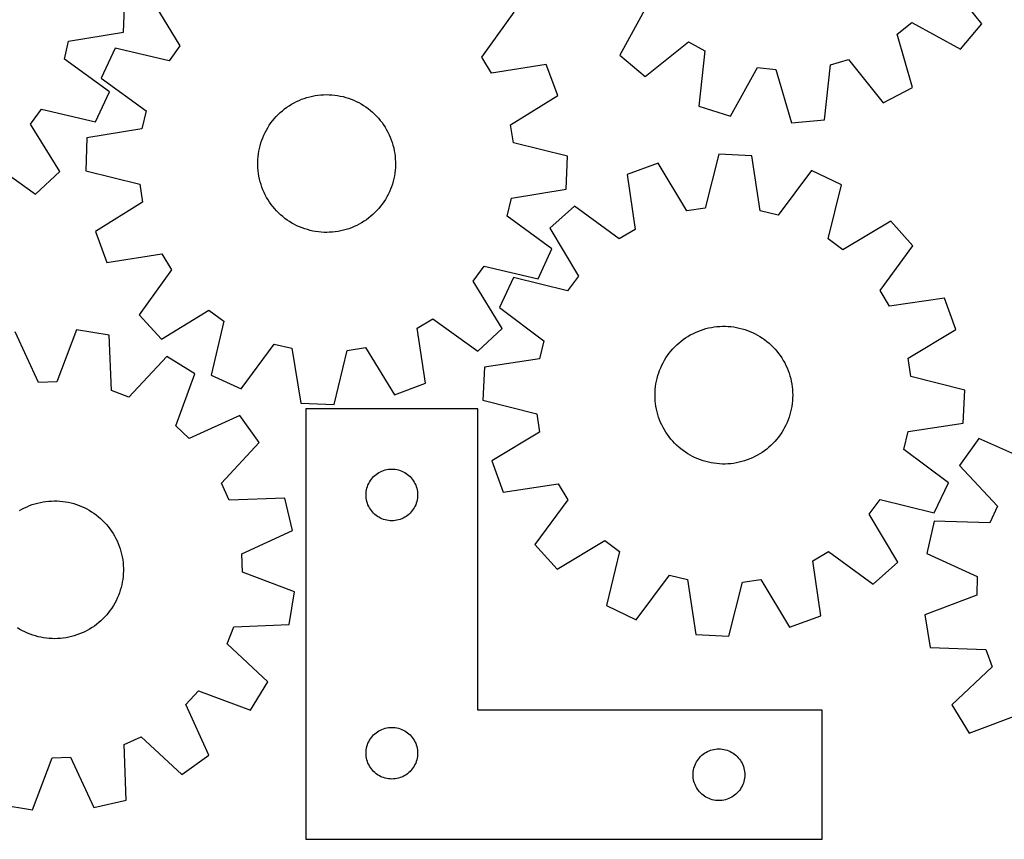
# Model space of a CAD drawing. Header units: millimetres. Extents: x 7 to 1243, y 7 to 1307.
# Tile 6 of 19: x 621 to 964, y 7 to 292. Entities that reach past the tile are written whole.
import ezdxf

# ---------------------------------------------------------------- set-up
doc = ezdxf.new("R2010")
doc.units = ezdxf.units.MM
doc.layers.add('CUT', color=7, linetype='CONTINUOUS', true_color=0x000000)

msp = doc.modelspace()

# ---------------------------------------------------------------- linework, layer by layer
at = {"layer": 'CUT'}
for p, q in [((956.499406, 290.67117), (944.438183, 305.83591)), ((657.338981, 287.817287), (657.759856, 299.345874)), ((666.927031, 299.542247), (677.016711, 283.000156)), ((839.577539, 296.764243), (830.299876, 279.753441)), ((782.193426, 279.011623), (793.506952, 294.742057)), ((927.046245, 287.099019), (932.064668, 291.118734)), ((932.064668, 291.118734), (949.07547, 281.841071)), ((949.07547, 281.841071), (956.499406, 290.67117)), ((638.220446, 284.66704), (657.338981, 287.817287)), ((932.386067, 268.472996), (927.046245, 287.099019)), ((636.736813, 278.410721), (638.220446, 284.66704)), ((654.381937, 282.225717), (649.56648, 271.742547)), ((673.244461, 277.793159), (654.381937, 282.225717)), ((677.016711, 283.000156), (673.244461, 277.793159)), ((839.129975, 272.329505), (854.294714, 284.390728)), ((854.294714, 284.390728), (859.928915, 281.292588)), ((652.404971, 267.011106), (636.736813, 278.410721)), ((785.560487, 273.533887), (782.193426, 279.011623)), ((830.299876, 279.753441), (839.129975, 272.329505)), ((859.928915, 281.292588), (857.867224, 262.026248)), ((903.807891, 276.443995), (909.982589, 278.237261)), ((909.982589, 278.237261), (922.148112, 263.156065)), ((804.70454, 276.525152), (785.560487, 273.533887)), ((808.712218, 265.70739), (804.70454, 276.525152)), ((868.866188, 258.546559), (878.260951, 275.49297)), ((878.260951, 275.49297), (884.651881, 274.786777)), ((884.651881, 274.786777), (890.120035, 256.198025)), ((901.613373, 257.192333), (903.807891, 276.443995)), ((649.56648, 271.742547), (665.218513, 260.320801)), ((922.148112, 263.156065), (932.386067, 268.472996)), ((647.604334, 256.521142), (652.404971, 267.011106)), ((718.525677, 263.999919), (719.430861, 264.373198)), ((719.430861, 264.373198), (720.350517, 264.709246)), ((720.350517, 264.709246), (721.283115, 265.007502)), ((721.283115, 265.007502), (722.227102, 265.267471)), ((722.227102, 265.267471), (723.180907, 265.488719)), ((723.180907, 265.488719), (724.142943, 265.670879)), ((724.142943, 265.670879), (725.111608, 265.813647)), ((725.111608, 265.813647), (726.085291, 265.916786)), ((726.085291, 265.916786), (727.06237, 265.980124)), ((727.06237, 265.980124), (728.041219, 266.003556)), ((728.041219, 266.003556), (729.02021, 265.987042)), ((729.02021, 265.987042), (729.997712, 265.93061)), ((729.997712, 265.93061), (730.972099, 265.834354)), ((730.972099, 265.834354), (731.941749, 265.698435)), ((731.941749, 265.698435), (732.905048, 265.523078)), ((732.905048, 265.523078), (733.860393, 265.308575)), ((733.860393, 265.308575), (734.806193, 265.055284)), ((734.806193, 265.055284), (735.740876, 264.763626)), ((735.740876, 264.763626), (736.662883, 264.434086)), ((736.662883, 264.434086), (737.570683, 264.067212)), ((792.240107, 255.503862), (808.712218, 265.70739)), ((624.970676, 255.714717), (628.735564, 260.92704)), ((628.735564, 260.92704), (647.604334, 256.521142)), ((712.717509, 260.404189), (713.480862, 261.017368)), ((713.480862, 261.017368), (714.26859, 261.5989)), ((714.26859, 261.5989), (715.079382, 262.147818)), ((715.079382, 262.147818), (715.91189, 262.663208)), ((715.91189, 262.663208), (716.764726, 263.144212)), ((716.764726, 263.144212), (717.636472, 263.59003)), ((717.636472, 263.59003), (718.525677, 263.999919)), ((737.570683, 264.067212), (738.462762, 263.663617)), ((738.462762, 263.663617), (739.337637, 263.22397)), ((739.337637, 263.22397), (740.193851, 262.749005)), ((740.193851, 262.749005), (741.02998, 262.239511)), ((741.02998, 262.239511), (741.844631, 261.696336)), ((741.844631, 261.696336), (742.636449, 261.120385)), ((742.636449, 261.120385), (743.404116, 260.512616)), ((857.867224, 262.026248), (868.866188, 258.546559)), ((665.218513, 260.320801), (663.726041, 254.066586)), ((709.309309, 256.901068), (709.932611, 257.656177)), ((709.932611, 257.656177), (710.586193, 258.385234)), ((710.586193, 258.385234), (711.26897, 259.087026)), ((711.26897, 259.087026), (711.979802, 259.760385)), ((711.979802, 259.760385), (712.717509, 260.404189)), ((743.404116, 260.512616), (744.146353, 259.874041)), ((744.146353, 259.874041), (744.861927, 259.205723)), ((744.861927, 259.205723), (745.549645, 258.508773)), ((745.549645, 258.508773), (746.208364, 257.784353)), ((746.208364, 257.784353), (746.836986, 257.033667)), ((635.083723, 239.186901), (624.970676, 255.714717)), ((663.726041, 254.066586), (644.603073, 250.94336)), ((707.138871, 253.645852), (707.631203, 254.4922)), ((707.631203, 254.4922), (708.157647, 255.317761)), ((708.157647, 255.317761), (708.717326, 256.121163)), ((708.717326, 256.121163), (709.309309, 256.901068)), ((746.836986, 257.033667), (747.434466, 256.257965)), ((747.434466, 256.257965), (747.999808, 255.458538)), ((747.999808, 255.458538), (748.532073, 254.636718)), ((748.532073, 254.636718), (749.030374, 253.79387)), ((793.254627, 249.154576), (792.240107, 255.503862)), ((890.120035, 256.198025), (901.613373, 257.192333)), ((644.603073, 250.94336), (644.165907, 239.415378)), ((705.526167, 250.081246), (705.874446, 250.99634)), ((705.874446, 250.99634), (706.259761, 251.896466)), ((706.259761, 251.896466), (706.68147, 252.780127)), ((706.68147, 252.780127), (707.138871, 253.645852)), ((749.030374, 253.79387), (749.493881, 252.9314)), ((749.493881, 252.9314), (749.921824, 252.050741)), ((749.921824, 252.050741), (750.31349, 251.15336)), ((750.31349, 251.15336), (750.668227, 250.24075)), ((704.514056, 246.301979), (704.709026, 247.2615)), ((704.709026, 247.2615), (704.942972, 248.212271)), ((704.942972, 248.212271), (705.215503, 249.152708)), ((705.215503, 249.152708), (705.526167, 250.081246)), ((750.668227, 250.24075), (750.985445, 249.31443)), ((750.985445, 249.31443), (751.264615, 248.375942)), ((751.264615, 248.375942), (751.505274, 247.426849)), ((751.505274, 247.426849), (751.70702, 246.468729)), ((812.086133, 244.592032), (793.254627, 249.154576)), ((704.165914, 243.386934), (704.242273, 244.363082)), ((704.242273, 244.363082), (704.358385, 245.335303)), ((704.358385, 245.335303), (704.514056, 246.301979)), ((751.70702, 246.468729), (751.869518, 245.503178)), ((751.869518, 245.503178), (751.992497, 244.531802)), ((751.992497, 244.531802), (752.075753, 243.556218)), ((811.648966, 233.064051), (812.086133, 244.592032)), ((864.841938, 245.266275), (860.091164, 226.481372)), ((876.364967, 244.713762), (864.841938, 245.266275)), ((879.29666, 225.560496), (876.364967, 244.713762)), ((610.887771, 242.623847), (626.634177, 231.332562)), ((704.129433, 242.408484), (704.165914, 243.386934)), ((704.132893, 241.429361), (704.129433, 242.408484)), ((704.176287, 240.451193), (704.132893, 241.429361)), ((704.259543, 239.475609), (704.176287, 240.451193)), ((752.086126, 240.620476), (752.009766, 239.644329)), ((752.075753, 243.556218), (752.119146, 242.57805)), ((752.122606, 241.598926), (752.086126, 240.620476)), ((752.119146, 242.57805), (752.122606, 241.598926)), ((843.693874, 242.103845), (832.836545, 238.204628)), ((853.732042, 225.530445), (843.693874, 242.103845)), ((626.634177, 231.332562), (635.083723, 239.186901)), ((644.165907, 239.415378), (662.997413, 234.852835)), ((704.382522, 238.504233), (704.259543, 239.475609)), ((704.54502, 237.538682), (704.382522, 238.504233)), ((704.746766, 236.580562), (704.54502, 237.538682)), ((751.737984, 237.705432), (751.543013, 236.745911)), ((751.893654, 238.672108), (751.737984, 237.705432)), ((752.009766, 239.644329), (751.893654, 238.672108)), ((832.836545, 238.204628), (835.636073, 219.031598)), ((897.113441, 239.542452), (885.535627, 224.005508)), ((907.547894, 234.622324), (897.113441, 239.542452)), ((662.997413, 234.852835), (664.011933, 228.503548)), ((704.987424, 235.631468), (704.746766, 236.580562)), ((705.266595, 234.692981), (704.987424, 235.631468)), ((705.583813, 233.766661), (705.266595, 234.692981)), ((705.93855, 232.854051), (705.583813, 233.766661)), ((750.725872, 233.926165), (750.377593, 233.011071)), ((751.036536, 234.854703), (750.725872, 233.926165)), ((751.309068, 235.79514), (751.036536, 234.854703)), ((751.543013, 236.745911), (751.309068, 235.79514)), ((902.926788, 215.805103), (907.547894, 234.622324)), ((706.330216, 231.95667), (705.93855, 232.854051)), ((706.758158, 231.076011), (706.330216, 231.95667)), ((707.221666, 230.21354), (706.758158, 231.076011)), ((707.719967, 229.370693), (707.221666, 230.21354)), ((749.113169, 230.361559), (748.620836, 229.515211)), ((749.57057, 231.227284), (749.113169, 230.361559)), ((749.992279, 232.110945), (749.57057, 231.227284)), ((750.377593, 233.011071), (749.992279, 232.110945)), ((791.033526, 223.686609), (792.525999, 229.940825)), ((792.525999, 229.940825), (811.648966, 233.064051)), ((664.011933, 228.503548), (647.539821, 218.300021)), ((708.252231, 228.548872), (707.719967, 229.370693)), ((708.817574, 227.749446), (708.252231, 228.548872)), ((709.415054, 226.973744), (708.817574, 227.749446)), ((710.043676, 226.223058), (709.415054, 226.973744)), ((746.94273, 227.106343), (746.319429, 226.351234)), ((747.534713, 227.886248), (746.94273, 227.106343)), ((748.094393, 228.68965), (747.534713, 227.886248)), ((748.620836, 229.515211), (748.094393, 228.68965)), ((814.508491, 227.189909), (805.969793, 219.432583)), ((830.124915, 215.719525), (814.508491, 227.189909)), ((710.702394, 225.498637), (710.043676, 226.223058)), ((711.390112, 224.801688), (710.702394, 225.498637)), ((712.105686, 224.133369), (711.390112, 224.801688)), ((712.847924, 223.494794), (712.105686, 224.133369)), ((713.615591, 222.887026), (712.847924, 223.494794)), ((743.53453, 223.603222), (742.771178, 222.990043)), ((744.272237, 224.247026), (743.53453, 223.603222)), ((744.98307, 224.920384), (744.272237, 224.247026)), ((745.665846, 225.622176), (744.98307, 224.920384)), ((746.319429, 226.351234), (745.665846, 225.622176)), ((806.68556, 212.264864), (791.033526, 223.686609)), ((860.091164, 226.481372), (853.732042, 225.530445)), ((885.535627, 224.005508), (879.29666, 225.560496)), ((714.407409, 222.311075), (713.615591, 222.887026)), ((715.22206, 221.7679), (714.407409, 222.311075)), ((716.058188, 221.258406), (715.22206, 221.7679)), ((716.914403, 220.783441), (716.058188, 221.258406)), ((717.789278, 220.343794), (716.914403, 220.783441)), ((718.681357, 219.940198), (717.789278, 220.343794)), ((719.589156, 219.573325), (718.681357, 219.940198)), ((737.726362, 220.007491), (736.821178, 219.634212)), ((738.615567, 220.417381), (737.726362, 220.007491)), ((739.487313, 220.863199), (738.615567, 220.417381)), ((740.34015, 221.344203), (739.487313, 220.863199)), ((741.172657, 221.859593), (740.34015, 221.344203)), ((741.983449, 222.408511), (741.172657, 221.859593)), ((742.771178, 222.990043), (741.983449, 222.408511)), ((924.73801, 221.90456), (908.095773, 211.980933)), ((932.495336, 213.365862), (924.73801, 221.90456)), ((647.539821, 218.300021), (651.5475, 207.482259)), ((720.511164, 219.243785), (719.589156, 219.573325)), ((721.445846, 218.952127), (720.511164, 219.243785)), ((722.391647, 218.698835), (721.445846, 218.952127)), ((723.346991, 218.484333), (722.391647, 218.698835)), ((724.31029, 218.308976), (723.346991, 218.484333)), ((725.27994, 218.173056), (724.31029, 218.308976)), ((726.254327, 218.076801), (725.27994, 218.173056)), ((727.23183, 218.020369), (726.254327, 218.076801)), ((728.21082, 218.003855), (727.23183, 218.020369)), ((729.18967, 218.027287), (728.21082, 218.003855)), ((730.166749, 218.090625), (729.18967, 218.027287)), ((731.140431, 218.193764), (730.166749, 218.090625)), ((732.109096, 218.336532), (731.140431, 218.193764)), ((733.071132, 218.518692), (732.109096, 218.336532)), ((734.024937, 218.73994), (733.071132, 218.518692)), ((734.968924, 218.999909), (734.024937, 218.73994)), ((735.901522, 219.298165), (734.968924, 218.999909)), ((736.821178, 219.634212), (735.901522, 219.298165)), ((805.969793, 219.432583), (815.89342, 202.790346)), ((835.636073, 219.031598), (830.124915, 215.719525)), ((908.095773, 211.980933), (902.926788, 215.805103)), ((921.024952, 197.749438), (932.495336, 213.365862)), ((651.5475, 207.482259), (670.691552, 210.473524)), ((670.691552, 210.473524), (674.058613, 204.995788)), ((801.870103, 201.781694), (806.68556, 212.264864)), ((779.235328, 201.007255), (783.007578, 206.214252)), ((783.007578, 206.214252), (801.870103, 201.781694)), ((674.058613, 204.995788), (662.745088, 189.265354)), ((815.89342, 202.790346), (812.069249, 197.621361)), ((789.325009, 184.465164), (779.235328, 201.007255)), ((793.252029, 202.242468), (788.331901, 191.808014)), ((812.069249, 197.621361), (793.252029, 202.242468)), ((924.337025, 192.23828), (921.024952, 197.749438)), ((943.510054, 195.037807), (924.337025, 192.23828)), ((947.409271, 184.180479), (943.510054, 195.037807)), ((662.745088, 189.265354), (670.587478, 180.804717)), ((670.587478, 180.804717), (687.129569, 190.894397)), ((687.129569, 190.894397), (692.336566, 187.122147)), ((788.331901, 191.808014), (803.868845, 180.2302)), ((692.336566, 187.122147), (687.904008, 168.259622)), ((759.656202, 184.569238), (765.133937, 187.936299)), ((765.133937, 187.936299), (780.864371, 176.622773)), ((627.718547, 165.705845), (619.597966, 183.298417)), ((640.967084, 184.074542), (634.144138, 165.939222)), ((652.355919, 182.236086), (640.967084, 184.074542)), ((653.125972, 162.875057), (652.355919, 182.236086)), ((762.647466, 165.425185), (759.656202, 184.569238)), ((780.864371, 176.622773), (789.325009, 184.465164)), ((854.057179, 181.752271), (854.902462, 182.246429)), ((854.902462, 182.246429), (855.767197, 182.705698)), ((855.767197, 182.705698), (856.649946, 183.129314)), ((856.649946, 183.129314), (857.549238, 183.516571)), ((857.549238, 183.516571), (858.463578, 183.866825)), ((858.463578, 183.866825), (859.391444, 184.179492)), ((859.391444, 184.179492), (860.33129, 184.454054)), ((860.33129, 184.454054), (861.281553, 184.690051)), ((861.281553, 184.690051), (862.240652, 184.887093)), ((862.240652, 184.887093), (863.206989, 185.04485)), ((863.206989, 185.04485), (864.178957, 185.16306)), ((864.178957, 185.16306), (865.154938, 185.241527)), ((865.154938, 185.241527), (866.133306, 185.28012)), ((866.133306, 185.28012), (867.112435, 185.278774)), ((867.112435, 185.278774), (868.090694, 185.237492)), ((868.090694, 185.237492), (869.066456, 185.156342)), ((869.066456, 185.156342), (870.038095, 185.035461)), ((870.038095, 185.035461), (871.003995, 184.875048)), ((871.003995, 184.875048), (871.962548, 184.67537)), ((871.962548, 184.67537), (872.912159, 184.436761)), ((872.912159, 184.436761), (873.851247, 184.159617)), ((873.851247, 184.159617), (874.778249, 183.8444)), ((874.778249, 183.8444), (875.691623, 183.491634)), ((875.691623, 183.491634), (876.589848, 183.101907)), ((876.589848, 183.101907), (877.471428, 182.675866)), ((877.471428, 182.675866), (878.334898, 182.214221)), ((878.334898, 182.214221), (879.178819, 181.717741)), ((930.835871, 174.14231), (947.409271, 184.180479)), ((698.387178, 163.444166), (709.808924, 179.096199)), ((709.808924, 179.096199), (716.063139, 177.603726)), ((803.868845, 180.2302), (802.313857, 173.991234)), ((849.470217, 178.104594), (850.170533, 178.788883)), ((850.170533, 178.788883), (850.898178, 179.444038)), ((850.898178, 179.444038), (851.65194, 180.068969)), ((851.65194, 180.068969), (852.430564, 180.662634)), ((852.430564, 180.662634), (853.232756, 181.224046)), ((853.232756, 181.224046), (854.057179, 181.752271)), ((879.178819, 181.717741), (880.001787, 181.187252)), ((880.001787, 181.187252), (880.802432, 180.623637)), ((880.802432, 180.623637), (881.579422, 180.027833)), ((881.579422, 180.027833), (882.331463, 179.400833)), ((882.331463, 179.400833), (883.057304, 178.74368)), ((883.057304, 178.74368), (883.755737, 178.057468)), ((716.063139, 177.603726), (719.186366, 158.480759)), ((730.714347, 158.043592), (735.27689, 176.875098)), ((735.27689, 176.875098), (741.626177, 177.889618)), ((741.626177, 177.889618), (751.829704, 161.417507)), ((846.417659, 174.287582), (846.964825, 175.099557)), ((846.964825, 175.099557), (847.544655, 175.888539)), ((847.544655, 175.888539), (848.156184, 176.653214)), ((848.156184, 176.653214), (848.798394, 177.392309)), ((848.798394, 177.392309), (849.470217, 178.104594)), ((883.755737, 178.057468), (884.425598, 177.343339)), ((884.425598, 177.343339), (885.065774, 176.602481)), ((885.065774, 176.602481), (885.675199, 175.836128)), ((885.675199, 175.836128), (886.252858, 175.045556)), ((886.252858, 175.045556), (886.79779, 174.232079)), ((672.39542, 174.775524), (659.151754, 160.631702)), ((682.213784, 168.718694), (672.39542, 174.775524)), ((802.313857, 173.991234), (783.160591, 171.059541)), ((844.573001, 170.837296), (844.98097, 171.727384)), ((844.98097, 171.727384), (845.424905, 172.600091)), ((845.424905, 172.600091), (845.904067, 173.453964)), ((845.904067, 173.453964), (846.417659, 174.287582)), ((886.79779, 174.232079), (887.309088, 173.397052)), ((887.309088, 173.397052), (887.785901, 172.541866)), ((887.785901, 172.541866), (888.227435, 171.667942)), ((888.227435, 171.667942), (888.632956, 170.776736)), ((931.786799, 167.783189), (930.835871, 174.14231)), ((675.516076, 150.536749), (682.213784, 168.718694)), ((687.904008, 168.259622), (698.387178, 163.444166)), ((783.160591, 171.059541), (782.608078, 159.536512)), ((843.571374, 168.07769), (843.867616, 169.010929)), ((843.867616, 169.010929), (844.201677, 169.931309)), ((844.201677, 169.931309), (844.573001, 170.837296)), ((888.632956, 170.776736), (889.001788, 169.869731)), ((889.001788, 169.869731), (889.333318, 168.948436)), ((889.333318, 168.948436), (889.626993, 168.014386)), ((634.144138, 165.939222), (627.718547, 165.705845)), ((751.829704, 161.417507), (762.647466, 165.425185)), ((842.773496, 164.247465), (842.914172, 165.216436)), ((842.914172, 165.216436), (843.094255, 166.178863)), ((843.094255, 166.178863), (843.313444, 167.133144)), ((843.313444, 167.133144), (843.571374, 168.07769)), ((889.626993, 168.014386), (889.882326, 167.069135)), ((889.882326, 167.069135), (890.09889, 166.114255)), ((890.09889, 166.114255), (890.276326, 165.151337)), ((890.276326, 165.151337), (890.414339, 164.181983)), ((950.571701, 163.032414), (931.786799, 167.783189)), ((659.151754, 160.631702), (653.125972, 162.875057)), ((842.589912, 161.317451), (842.611231, 162.296349)), ((842.60854, 160.338498), (842.589912, 161.317451)), ((842.611231, 162.296349), (842.672459, 163.273562)), ((842.672459, 163.273562), (842.773496, 164.247465)), ((890.414339, 164.181983), (890.512698, 163.207806)), ((890.512698, 163.207806), (890.57124, 162.230428)), ((890.57124, 162.230428), (890.589867, 161.251475)), ((950.019188, 151.509385), (950.571701, 163.032414)), ((719.186366, 158.480759), (730.714347, 158.043592)), ((782.608078, 159.536512), (801.392981, 154.785737)), ((842.667081, 159.36112), (842.60854, 160.338498)), ((842.76544, 158.386943), (842.667081, 159.36112)), ((842.903453, 157.417589), (842.76544, 158.386943)), ((890.406284, 158.321461), (890.265607, 157.35249)), ((890.50732, 159.295364), (890.406284, 158.321461)), ((890.568549, 160.272577), (890.50732, 159.295364)), ((890.589867, 161.251475), (890.568549, 160.272577)), ((780.861449, 156.517121), (720.861449, 156.517121)), ((720.861449, 156.517121), (720.861449, 6.517121)), ((780.861449, 51.517121), (780.861449, 156.517121)), ((801.392981, 154.785737), (802.343908, 148.426616)), ((843.080889, 156.454671), (842.903453, 157.417589)), ((843.297454, 155.499791), (843.080889, 156.454671)), ((843.552786, 154.55454), (843.297454, 155.499791)), ((843.846462, 153.62049), (843.552786, 154.55454)), ((889.608406, 154.491236), (889.312163, 153.557997)), ((889.866336, 155.435782), (889.608406, 154.491236)), ((890.085524, 156.390063), (889.866336, 155.435782)), ((890.265607, 157.35249), (890.085524, 156.390063)), ((697.872837, 154.157249), (680.224678, 146.158193)), ((704.625974, 144.804142), (697.872837, 154.157249)), ((844.177992, 152.699195), (843.846462, 153.62049)), ((844.546824, 151.79219), (844.177992, 152.699195)), ((844.952344, 150.900984), (844.546824, 151.79219)), ((888.606778, 151.73163), (888.198809, 150.841542)), ((888.978102, 152.637617), (888.606778, 151.73163)), ((889.312163, 153.557997), (888.978102, 152.637617)), ((930.865922, 148.577692), (950.019188, 151.509385)), ((680.224678, 146.158193), (675.516076, 150.536749)), ((802.343908, 148.426616), (785.770508, 138.388447)), ((845.393879, 150.027061), (844.952344, 150.900984)), ((845.870691, 149.171874), (845.393879, 150.027061)), ((846.381989, 148.336847), (845.870691, 149.171874)), ((846.926921, 147.52337), (846.381989, 148.336847)), ((886.762121, 148.281344), (886.214955, 147.469369)), ((887.275712, 149.114962), (886.762121, 148.281344)), ((887.754874, 149.968835), (887.275712, 149.114962)), ((888.198809, 150.841542), (887.754874, 149.968835)), ((929.310934, 142.338726), (930.865922, 148.577692)), ((691.480169, 130.569317), (704.625974, 144.804142)), ((847.50458, 146.732798), (846.926921, 147.52337)), ((848.114005, 145.966445), (847.50458, 146.732798)), ((848.754181, 145.225587), (848.114005, 145.966445)), ((849.424043, 144.511458), (848.754181, 145.225587)), ((850.122475, 143.825246), (849.424043, 144.511458)), ((883.709563, 144.464333), (883.009247, 143.780043)), ((884.381385, 145.176618), (883.709563, 144.464333)), ((885.023595, 145.915712), (884.381385, 145.176618)), ((885.635124, 146.680387), (885.023595, 145.915712)), ((886.214955, 147.469369), (885.635124, 146.680387)), ((955.437943, 146.196723), (948.722823, 136.816284)), ((973.118422, 138.269362), (955.437943, 146.196723)), ((850.848316, 143.168093), (850.122475, 143.825246)), ((851.600358, 142.541093), (850.848316, 143.168093)), ((852.377347, 141.945289), (851.600358, 142.541093)), ((853.177993, 141.381674), (852.377347, 141.945289)), ((854.000961, 140.851185), (853.177993, 141.381674)), ((854.844882, 140.354705), (854.000961, 140.851185)), ((879.1226, 140.816655), (878.277317, 140.322497)), ((879.947023, 141.34488), (879.1226, 140.816655)), ((880.749215, 141.906292), (879.947023, 141.34488)), ((881.52784, 142.499957), (880.749215, 141.906292)), ((882.281602, 143.124888), (881.52784, 142.499957)), ((883.009247, 143.780043), (882.281602, 143.124888)), ((944.847878, 130.760912), (929.310934, 142.338726)), ((785.770508, 138.388447), (789.669725, 127.531119)), ((855.708351, 139.89306), (854.844882, 140.354705)), ((856.589932, 139.467019), (855.708351, 139.89306)), ((857.488156, 139.077292), (856.589932, 139.467019)), ((858.40153, 138.724526), (857.488156, 139.077292)), ((859.328532, 138.409309), (858.40153, 138.724526)), ((860.26762, 138.132165), (859.328532, 138.409309)), ((861.217231, 137.893556), (860.26762, 138.132165)), ((862.175785, 137.693879), (861.217231, 137.893556)), ((863.141685, 137.533466), (862.175785, 137.693879)), ((864.113324, 137.412584), (863.141685, 137.533466)), ((865.089085, 137.331434), (864.113324, 137.412584)), ((866.067344, 137.290152), (865.089085, 137.331434)), ((867.046473, 137.288807), (866.067344, 137.290152)), ((868.024842, 137.327399), (867.046473, 137.288807)), ((869.000823, 137.405866), (868.024842, 137.327399)), ((869.97279, 137.524076), (869.000823, 137.405866)), ((870.939128, 137.681833), (869.97279, 137.524076)), ((871.898226, 137.878875), (870.939128, 137.681833)), ((872.848489, 138.114872), (871.898226, 137.878875)), ((873.788336, 138.389434), (872.848489, 138.114872)), ((874.716201, 138.702101), (873.788336, 138.389434)), ((875.630541, 139.052355), (874.716201, 138.702101)), ((876.529834, 139.439612), (875.630541, 139.052355)), ((877.412582, 139.863228), (876.529834, 139.439612)), ((878.277317, 140.322497), (877.412582, 139.863228)), ((745.382596, 133.657301), (745.861317, 134.000348)), ((745.861317, 134.000348), (746.361449, 134.31135)), ((746.361449, 134.31135), (746.880851, 134.588976)), ((746.880851, 134.588976), (747.417298, 134.832037)), ((747.417298, 134.832037), (747.968494, 135.039492)), ((747.968494, 135.039492), (748.532078, 135.210454)), ((748.532078, 135.210454), (749.105636, 135.344189)), ((749.105636, 135.344189), (749.686714, 135.440125)), ((749.686714, 135.440125), (750.272821, 135.497852)), ((750.272821, 135.497852), (750.861449, 135.517121)), ((750.861449, 135.517121), (751.450077, 135.497852)), ((751.450077, 135.497852), (752.036185, 135.440125)), ((752.036185, 135.440125), (752.617262, 135.344189)), ((752.617262, 135.344189), (753.190821, 135.210454)), ((753.190821, 135.210454), (753.754404, 135.039492)), ((753.754404, 135.039492), (754.3056, 134.832037)), ((754.3056, 134.832037), (754.842047, 134.588976)), ((754.842047, 134.588976), (755.361449, 134.31135)), ((755.361449, 134.31135), (755.861581, 134.000348)), ((755.861581, 134.000348), (756.340302, 133.657301)), ((948.722823, 136.816284), (961.926295, 122.634932)), ((694.154748, 124.722155), (691.480169, 130.569317)), ((742.546533, 129.961272), (742.789595, 130.497719)), ((742.789595, 130.497719), (743.067221, 131.017121)), ((743.067221, 131.017121), (743.378223, 131.517253)), ((743.378223, 131.517253), (743.721269, 131.995974)), ((743.721269, 131.995974), (744.094891, 132.451234)), ((744.094891, 132.451234), (744.497488, 132.881082)), ((744.497488, 132.881082), (744.927337, 133.283679)), ((744.927337, 133.283679), (745.382596, 133.657301)), ((756.340302, 133.657301), (756.795562, 133.283679)), ((756.795562, 133.283679), (757.22541, 132.881082)), ((757.22541, 132.881082), (757.628008, 132.451234)), ((757.628008, 132.451234), (758.001629, 131.995974)), ((758.001629, 131.995974), (758.344676, 131.517253)), ((758.344676, 131.517253), (758.655678, 131.017121)), ((758.655678, 131.017121), (758.933304, 130.497719)), ((758.933304, 130.497719), (759.176365, 129.961272)), ((939.927751, 120.326459), (944.847878, 130.760912)), ((741.861449, 126.517121), (741.880719, 127.105749)), ((741.880719, 127.105749), (741.938446, 127.691857)), ((741.938446, 127.691857), (742.034382, 128.272934)), ((742.034382, 128.272934), (742.168117, 128.846493)), ((742.168117, 128.846493), (742.339078, 129.410076)), ((742.339078, 129.410076), (742.546533, 129.961272)), ((759.176365, 129.961272), (759.38382, 129.410076)), ((759.38382, 129.410076), (759.554782, 128.846493)), ((759.554782, 128.846493), (759.688517, 128.272934)), ((759.688517, 128.272934), (759.784453, 127.691857)), ((759.784453, 127.691857), (759.84218, 127.105749)), ((759.84218, 127.105749), (759.861449, 126.517121)), ((789.669725, 127.531119), (808.842755, 130.330646)), ((808.842755, 130.330646), (812.154827, 124.819488)), ((626.457749, 123.426605), (627.401668, 123.686817)), ((627.401668, 123.686817), (628.355416, 123.908312)), ((628.355416, 123.908312), (629.317405, 124.09072)), ((629.317405, 124.09072), (630.286034, 124.233738)), ((630.286034, 124.233738), (631.259689, 124.337129)), ((631.259689, 124.337129), (632.236752, 124.400719)), ((632.236752, 124.400719), (633.215595, 124.424403)), ((633.215595, 124.424403), (634.19459, 124.408142)), ((634.19459, 124.408142), (635.172107, 124.351963)), ((635.172107, 124.351963), (636.146519, 124.255959)), ((636.146519, 124.255959), (637.116204, 124.12029)), ((637.116204, 124.12029), (638.079548, 123.945182)), ((638.079548, 123.945182), (639.034948, 123.730926)), ((639.034948, 123.730926), (639.980814, 123.477879)), ((713.520628, 125.358661), (694.154748, 124.722155)), ((716.180434, 114.133203), (713.520628, 125.358661)), ((741.880719, 125.928493), (741.861449, 126.517121)), ((741.938446, 125.342385), (741.880719, 125.928493)), ((742.034382, 124.761308), (741.938446, 125.342385)), ((742.168117, 124.18775), (742.034382, 124.761308)), ((742.339078, 123.624166), (742.168117, 124.18775)), ((742.546533, 123.07297), (742.339078, 123.624166)), ((759.38382, 123.624166), (759.176365, 123.07297)), ((759.554782, 124.18775), (759.38382, 123.624166)), ((759.688517, 124.761308), (759.554782, 124.18775)), ((759.784453, 125.342385), (759.688517, 124.761308)), ((759.84218, 125.928493), (759.784453, 125.342385)), ((759.861449, 126.517121), (759.84218, 125.928493)), ((812.154827, 124.819488), (800.684443, 109.203064)), ((917.286359, 119.77858), (921.11053, 124.947565)), ((921.11053, 124.947565), (939.927751, 120.326459)), ((621.087129, 121.080924), (621.939841, 121.562148)), ((621.939841, 121.562148), (622.811472, 122.008191)), ((622.811472, 122.008191), (623.700571, 122.41831)), ((623.700571, 122.41831), (624.605659, 122.791823)), ((624.605659, 122.791823), (625.525228, 123.128108)), ((625.525228, 123.128108), (626.457749, 123.426605)), ((639.980814, 123.477879), (640.915571, 123.186462)), ((640.915571, 123.186462), (641.837664, 122.85716)), ((641.837664, 122.85716), (642.745558, 122.490521)), ((642.745558, 122.490521), (643.637742, 122.087156)), ((643.637742, 122.087156), (644.51273, 121.647735)), ((644.51273, 121.647735), (645.369067, 121.17299)), ((645.369067, 121.17299), (646.205327, 120.663712)), ((646.205327, 120.663712), (647.020119, 120.120748)), ((647.020119, 120.120748), (647.812085, 119.545002)), ((742.789595, 122.536523), (742.546533, 123.07297)), ((743.067221, 122.017121), (742.789595, 122.536523)), ((743.378223, 121.516989), (743.067221, 122.017121)), ((743.721269, 121.038268), (743.378223, 121.516989)), ((744.094891, 120.583009), (743.721269, 121.038268)), ((744.497488, 120.15316), (744.094891, 120.583009)), ((744.927337, 119.750563), (744.497488, 120.15316)), ((757.22541, 120.15316), (756.795562, 119.750563)), ((757.628008, 120.583009), (757.22541, 120.15316)), ((758.001629, 121.038268), (757.628008, 120.583009)), ((758.344676, 121.516989), (758.001629, 121.038268)), ((758.655678, 122.017121), (758.344676, 121.516989)), ((758.933304, 122.536523), (758.655678, 122.017121)), ((759.176365, 123.07297), (758.933304, 122.536523)), ((961.926295, 122.634932), (959.275469, 116.776962)), ((647.812085, 119.545002), (648.579909, 118.937431)), ((648.579909, 118.937431), (649.322312, 118.299048)), ((649.322312, 118.299048), (650.038058, 117.630914)), ((650.038058, 117.630914), (650.725956, 116.934142)), ((650.725956, 116.934142), (651.384861, 116.209892)), ((745.382596, 119.376941), (744.927337, 119.750563)), ((745.861317, 119.033895), (745.382596, 119.376941)), ((746.361449, 118.722893), (745.861317, 119.033895)), ((746.880851, 118.445267), (746.361449, 118.722893)), ((747.417298, 118.202205), (746.880851, 118.445267)), ((747.968494, 117.99475), (747.417298, 118.202205)), ((748.532078, 117.823789), (747.968494, 117.99475)), ((749.105636, 117.690054), (748.532078, 117.823789)), ((749.686714, 117.594117), (749.105636, 117.690054)), ((750.272821, 117.536391), (749.686714, 117.594117)), ((750.861449, 117.517121), (750.272821, 117.536391)), ((751.450077, 117.536391), (750.861449, 117.517121)), ((752.036185, 117.594117), (751.450077, 117.536391)), ((752.617262, 117.690054), (752.036185, 117.594117)), ((753.190821, 117.823789), (752.617262, 117.690054)), ((753.754404, 117.99475), (753.190821, 117.823789)), ((754.3056, 118.202205), (753.754404, 117.99475)), ((754.842047, 118.445267), (754.3056, 118.202205)), ((755.361449, 118.722893), (754.842047, 118.445267)), ((755.861581, 119.033895), (755.361449, 118.722893)), ((756.340302, 119.376941), (755.861581, 119.033895)), ((756.795562, 119.750563), (756.340302, 119.376941)), ((927.209986, 103.136343), (917.286359, 119.77858)), ((939.907166, 117.334862), (937.292943, 106.098702)), ((959.275469, 116.776962), (939.907166, 117.334862)), ((651.384861, 116.209892), (652.013677, 115.459368)), ((652.013677, 115.459368), (652.611357, 114.683821)), ((652.611357, 114.683821), (653.176906, 113.88454)), ((653.176906, 113.88454), (653.709383, 113.062857)), ((698.587862, 106.012622), (716.180434, 114.133203)), ((653.709383, 113.062857), (654.207901, 112.220138)), ((654.207901, 112.220138), (654.671632, 111.357787)), ((654.671632, 111.357787), (655.099802, 110.477239)), ((655.099802, 110.477239), (655.491699, 109.579959)), ((808.44177, 100.664366), (825.084006, 110.587993)), ((825.084006, 110.587993), (830.252992, 106.763823)), ((655.491699, 109.579959), (655.846672, 108.66744)), ((655.846672, 108.66744), (656.164129, 107.741203)), ((656.164129, 107.741203), (656.443542, 106.802787)), ((656.443542, 106.802787), (656.684445, 105.853756)), ((800.684443, 109.203064), (808.44177, 100.664366)), ((830.252992, 106.763823), (825.631885, 87.946602)), ((897.543707, 103.537328), (903.054865, 106.849401)), ((903.054865, 106.849401), (918.671289, 95.379017)), ((656.684445, 105.853756), (656.886439, 104.895688)), ((656.886439, 104.895688), (657.049186, 103.930178)), ((657.049186, 103.930178), (657.172416, 102.958834)), ((657.172416, 102.958834), (657.255924, 101.983272)), ((698.821239, 99.58703), (698.587862, 106.012622)), ((900.343234, 84.364298), (897.543707, 103.537328)), ((918.671289, 95.379017), (927.209986, 103.136343)), ((937.292943, 106.098702), (954.918329, 98.049591)), ((657.255924, 101.983272), (657.29957, 101.005116)), ((657.303283, 100.025993), (657.267055, 99.047533)), ((657.29957, 101.005116), (657.303283, 100.025993)), ((716.956559, 92.764084), (698.821239, 99.58703)), ((656.919666, 96.1324), (656.724943, 95.172828)), ((657.075087, 97.099115), (656.919666, 96.1324)), ((657.190947, 98.071366), (657.075087, 97.099115)), ((657.267055, 99.047533), (657.190947, 98.071366)), ((836.066338, 83.026474), (847.644153, 98.563418)), ((847.644153, 98.563418), (853.883119, 97.00843)), ((853.883119, 97.00843), (856.814812, 77.855164)), ((873.088616, 96.087554), (879.447737, 97.038481)), ((879.447737, 97.038481), (889.485906, 80.465081)), ((954.918329, 98.049591), (954.711033, 91.623105)), ((656.218954, 93.281489), (655.90853, 92.352871)), ((656.491243, 94.221997), (656.218954, 93.281489)), ((656.724943, 95.172828), (656.491243, 94.221997)), ((715.118103, 81.37525), (716.956559, 92.764084)), ((868.337841, 77.302652), (873.088616, 96.087554)), ((654.753924, 89.653691), (654.296747, 88.787849)), ((655.175405, 90.537461), (654.753924, 89.653691)), ((655.560487, 91.437687), (655.175405, 90.537461)), ((655.90853, 92.352871), (655.560487, 91.437687)), ((954.711033, 91.623105), (936.603555, 84.726609)), ((652.718931, 86.31213), (652.127149, 85.532073)), ((653.278403, 87.115676), (652.718931, 86.31213)), ((653.804633, 87.941374), (653.278403, 87.115676)), ((654.296747, 88.787849), (653.804633, 87.941374)), ((825.631885, 87.946602), (836.066338, 83.026474)), ((649.457394, 82.672066), (648.719854, 82.028071)), ((650.168053, 83.345608), (649.457394, 82.672066)), ((650.850648, 84.047576), (650.168053, 83.345608)), ((651.504042, 84.776802), (650.850648, 84.047576)), ((652.127149, 85.532073), (651.504042, 84.776802)), ((889.485906, 80.465081), (900.343234, 84.364298)), ((936.603555, 84.726609), (938.488221, 73.34533)), ((621.244118, 79.676161), (620.407858, 80.185439)), ((622.100455, 79.201417), (621.244118, 79.676161)), ((622.975443, 78.761996), (622.100455, 79.201417)), ((644.673344, 79.287004), (643.801713, 78.840961)), ((645.526056, 79.768228), (644.673344, 79.287004)), ((646.358431, 80.283833), (645.526056, 79.768228)), ((647.169081, 80.83296), (646.358431, 80.283833)), ((647.956659, 81.414696), (647.169081, 80.83296)), ((648.719854, 82.028071), (647.956659, 81.414696)), ((693.513719, 74.579415), (695.757074, 80.605197)), ((695.757074, 80.605197), (715.118103, 81.37525)), ((623.867627, 78.358631), (622.975443, 78.761996)), ((624.775521, 77.991992), (623.867627, 78.358631)), ((625.697614, 77.66269), (624.775521, 77.991992)), ((626.632371, 77.371273), (625.697614, 77.66269)), ((627.578237, 77.118226), (626.632371, 77.371273)), ((628.533637, 76.90397), (627.578237, 77.118226)), ((629.496981, 76.728862), (628.533637, 76.90397)), ((630.466666, 76.593193), (629.496981, 76.728862)), ((631.441078, 76.497189), (630.466666, 76.593193)), ((632.418595, 76.441009), (631.441078, 76.497189)), ((633.39759, 76.424748), (632.418595, 76.441009)), ((634.376433, 76.448433), (633.39759, 76.424748)), ((635.353496, 76.512023), (634.376433, 76.448433)), ((636.327152, 76.615413), (635.353496, 76.512023)), ((637.29578, 76.758432), (636.327152, 76.615413)), ((638.257769, 76.94084), (637.29578, 76.758432)), ((639.211517, 77.162335), (638.257769, 76.94084)), ((640.155437, 77.422547), (639.211517, 77.162335)), ((641.087957, 77.721044), (640.155437, 77.422547)), ((642.007526, 78.057329), (641.087957, 77.721044)), ((642.912614, 78.430841), (642.007526, 78.057329)), ((643.801713, 78.840961), (642.912614, 78.430841)), ((856.814812, 77.855164), (868.337841, 77.302652)), ((707.657541, 61.335748), (693.513719, 74.579415)), ((938.488221, 73.34533), (957.852215, 72.653865)), ((957.852215, 72.653865), (960.120009, 66.637238)), ((960.120009, 66.637238), (946.030055, 53.336274)), ((701.600711, 51.517384), (707.657541, 61.335748)), ((679.040209, 53.506491), (683.418766, 58.215093)), ((683.418766, 58.215093), (701.600711, 51.517384)), ((687.039265, 35.858332), (679.040209, 53.506491)), ((900.861449, 51.517121), (780.861449, 51.517121)), ((900.861449, 6.517121), (900.861449, 51.517121)), ((946.030055, 53.336274), (952.126686, 43.542574)), ((952.126686, 43.542574), (970.281297, 50.314023)), ((746.880851, 44.588976), (747.417298, 44.832037)), ((747.417298, 44.832037), (747.968494, 45.039492)), ((747.968494, 45.039492), (748.532078, 45.210454)), ((748.532078, 45.210454), (749.105636, 45.344189)), ((749.105636, 45.344189), (749.686714, 45.440125)), ((749.686714, 45.440125), (750.272821, 45.497852)), ((750.272821, 45.497852), (750.861449, 45.517121)), ((750.861449, 45.517121), (751.450077, 45.497852)), ((751.450077, 45.497852), (752.036185, 45.440125)), ((752.036185, 45.440125), (752.617262, 45.344189)), ((752.617262, 45.344189), (753.190821, 45.210454)), ((753.190821, 45.210454), (753.754404, 45.039492)), ((753.754404, 45.039492), (754.3056, 44.832037)), ((754.3056, 44.832037), (754.842047, 44.588976)), ((657.604171, 39.57642), (663.451334, 42.251)), ((663.451334, 42.251), (677.686158, 29.105195)), ((743.067221, 41.017121), (743.378223, 41.517253)), ((743.378223, 41.517253), (743.721269, 41.995974)), ((743.721269, 41.995974), (744.094891, 42.451234)), ((744.094891, 42.451234), (744.497488, 42.881082)), ((744.497488, 42.881082), (744.927337, 43.283679)), ((744.927337, 43.283679), (745.382596, 43.657301)), ((745.382596, 43.657301), (745.861317, 44.000348)), ((745.861317, 44.000348), (746.361449, 44.31135)), ((746.361449, 44.31135), (746.880851, 44.588976)), ((754.842047, 44.588976), (755.361449, 44.31135)), ((755.361449, 44.31135), (755.861581, 44.000348)), ((755.861581, 44.000348), (756.340302, 43.657301)), ((756.340302, 43.657301), (756.795562, 43.283679)), ((756.795562, 43.283679), (757.22541, 42.881082)), ((757.22541, 42.881082), (757.628008, 42.451234)), ((757.628008, 42.451234), (758.001629, 41.995974)), ((758.001629, 41.995974), (758.344676, 41.517253)), ((758.344676, 41.517253), (758.655678, 41.017121)), ((658.240677, 20.210541), (657.604171, 39.57642)), ((741.938446, 37.691857), (742.034382, 38.272934)), ((742.034382, 38.272934), (742.168117, 38.846493)), ((742.168117, 38.846493), (742.339078, 39.410076)), ((742.339078, 39.410076), (742.546533, 39.961272)), ((742.546533, 39.961272), (742.789595, 40.497719)), ((742.789595, 40.497719), (743.067221, 41.017121)), ((758.655678, 41.017121), (758.933304, 40.497719)), ((758.933304, 40.497719), (759.176365, 39.961272)), ((759.176365, 39.961272), (759.38382, 39.410076)), ((759.38382, 39.410076), (759.554782, 38.846493)), ((759.554782, 38.846493), (759.688517, 38.272934)), ((759.688517, 38.272934), (759.784453, 37.691857)), ((862.532078, 37.710454), (863.105636, 37.844189)), ((863.105636, 37.844189), (863.686714, 37.940125)), ((863.686714, 37.940125), (864.272821, 37.997852)), ((864.272821, 37.997852), (864.861449, 38.017121)), ((864.861449, 38.017121), (865.450077, 37.997852)), ((865.450077, 37.997852), (866.036185, 37.940125)), ((866.036185, 37.940125), (866.617262, 37.844189)), ((866.617262, 37.844189), (867.190821, 37.710454)), ((625.646101, 16.77461), (632.469047, 34.909929)), ((632.469047, 34.909929), (638.894638, 35.143306)), ((638.894638, 35.143306), (647.01522, 17.550735)), ((677.686158, 29.105195), (687.039265, 35.858332)), ((741.861449, 36.517121), (741.880719, 37.105749)), ((741.880719, 35.928493), (741.861449, 36.517121)), ((741.880719, 37.105749), (741.938446, 37.691857)), ((741.938446, 35.342385), (741.880719, 35.928493)), ((742.034382, 34.761308), (741.938446, 35.342385)), ((742.168117, 34.18775), (742.034382, 34.761308)), ((759.688517, 34.761308), (759.554782, 34.18775)), ((759.784453, 35.342385), (759.688517, 34.761308)), ((759.784453, 37.691857), (759.84218, 37.105749)), ((759.84218, 35.928493), (759.784453, 35.342385)), ((759.84218, 37.105749), (759.861449, 36.517121)), ((759.861449, 36.517121), (759.84218, 35.928493)), ((857.378223, 34.017253), (857.721269, 34.495974)), ((857.721269, 34.495974), (858.094891, 34.951234)), ((858.094891, 34.951234), (858.497488, 35.381082)), ((858.497488, 35.381082), (858.927337, 35.783679)), ((858.927337, 35.783679), (859.382596, 36.157301)), ((859.382596, 36.157301), (859.861317, 36.500348)), ((859.861317, 36.500348), (860.361449, 36.81135)), ((860.361449, 36.81135), (860.880851, 37.088976)), ((860.880851, 37.088976), (861.417298, 37.332037)), ((861.417298, 37.332037), (861.968494, 37.539492)), ((861.968494, 37.539492), (862.532078, 37.710454)), ((867.190821, 37.710454), (867.754404, 37.539492)), ((867.754404, 37.539492), (868.3056, 37.332037)), ((868.3056, 37.332037), (868.842047, 37.088976)), ((868.842047, 37.088976), (869.361449, 36.81135)), ((869.361449, 36.81135), (869.861581, 36.500348)), ((869.861581, 36.500348), (870.340302, 36.157301)), ((870.340302, 36.157301), (870.795562, 35.783679)), ((870.795562, 35.783679), (871.22541, 35.381082)), ((871.22541, 35.381082), (871.628008, 34.951234)), ((871.628008, 34.951234), (872.001629, 34.495974)), ((872.001629, 34.495974), (872.344676, 34.017253)), ((742.339078, 33.624166), (742.168117, 34.18775)), ((742.546533, 33.07297), (742.339078, 33.624166)), ((742.789595, 32.536523), (742.546533, 33.07297)), ((743.067221, 32.017121), (742.789595, 32.536523)), ((743.378223, 31.516989), (743.067221, 32.017121)), ((743.721269, 31.038268), (743.378223, 31.516989)), ((744.094891, 30.583009), (743.721269, 31.038268)), ((758.001629, 31.038268), (757.628008, 30.583009)), ((758.344676, 31.516989), (758.001629, 31.038268)), ((758.655678, 32.017121), (758.344676, 31.516989)), ((758.933304, 32.536523), (758.655678, 32.017121)), ((759.176365, 33.07297), (758.933304, 32.536523)), ((759.38382, 33.624166), (759.176365, 33.07297)), ((759.554782, 34.18775), (759.38382, 33.624166)), ((856.034382, 30.772934), (856.168117, 31.346493)), ((856.168117, 31.346493), (856.339078, 31.910076)), ((856.339078, 31.910076), (856.546533, 32.461272)), ((856.546533, 32.461272), (856.789595, 32.997719)), ((856.789595, 32.997719), (857.067221, 33.517121)), ((857.067221, 33.517121), (857.378223, 34.017253)), ((872.344676, 34.017253), (872.655678, 33.517121)), ((872.655678, 33.517121), (872.933304, 32.997719)), ((872.933304, 32.997719), (873.176365, 32.461272)), ((873.176365, 32.461272), (873.38382, 31.910076)), ((873.38382, 31.910076), (873.554782, 31.346493)), ((873.554782, 31.346493), (873.688517, 30.772934)), ((744.497488, 30.15316), (744.094891, 30.583009)), ((744.927337, 29.750563), (744.497488, 30.15316)), ((745.382596, 29.376941), (744.927337, 29.750563)), ((745.861317, 29.033895), (745.382596, 29.376941)), ((746.361449, 28.722893), (745.861317, 29.033895)), ((746.880851, 28.445267), (746.361449, 28.722893)), ((747.417298, 28.202205), (746.880851, 28.445267)), ((747.968494, 27.99475), (747.417298, 28.202205)), ((748.532078, 27.823789), (747.968494, 27.99475)), ((749.105636, 27.690054), (748.532078, 27.823789)), ((749.686714, 27.594117), (749.105636, 27.690054)), ((750.272821, 27.536391), (749.686714, 27.594117)), ((750.861449, 27.517121), (750.272821, 27.536391)), ((751.450077, 27.536391), (750.861449, 27.517121)), ((752.036185, 27.594117), (751.450077, 27.536391)), ((752.617262, 27.690054), (752.036185, 27.594117)), ((753.190821, 27.823789), (752.617262, 27.690054)), ((753.754404, 27.99475), (753.190821, 27.823789)), ((754.3056, 28.202205), (753.754404, 27.99475)), ((754.842047, 28.445267), (754.3056, 28.202205)), ((755.361449, 28.722893), (754.842047, 28.445267)), ((755.861581, 29.033895), (755.361449, 28.722893)), ((756.340302, 29.376941), (755.861581, 29.033895)), ((756.795562, 29.750563), (756.340302, 29.376941)), ((757.22541, 30.15316), (756.795562, 29.750563)), ((757.628008, 30.583009), (757.22541, 30.15316)), ((855.861449, 29.017121), (855.880719, 29.605749)), ((855.880719, 28.428493), (855.861449, 29.017121)), ((855.880719, 29.605749), (855.938446, 30.191857)), ((855.938446, 27.842385), (855.880719, 28.428493)), ((855.938446, 30.191857), (856.034382, 30.772934)), ((856.034382, 27.261308), (855.938446, 27.842385)), ((873.688517, 30.772934), (873.784453, 30.191857)), ((873.784453, 27.842385), (873.688517, 27.261308)), ((873.784453, 30.191857), (873.84218, 29.605749)), ((873.84218, 28.428493), (873.784453, 27.842385)), ((873.84218, 29.605749), (873.861449, 29.017121)), ((873.861449, 29.017121), (873.84218, 28.428493)), ((856.168117, 26.68775), (856.034382, 27.261308)), ((856.339078, 26.124166), (856.168117, 26.68775)), ((856.546533, 25.57297), (856.339078, 26.124166)), ((856.789595, 25.036523), (856.546533, 25.57297)), ((857.067221, 24.517121), (856.789595, 25.036523)), ((857.378223, 24.016989), (857.067221, 24.517121)), ((872.655678, 24.517121), (872.344676, 24.016989)), ((872.933304, 25.036523), (872.655678, 24.517121)), ((873.176365, 25.57297), (872.933304, 25.036523)), ((873.38382, 26.124166), (873.176365, 25.57297)), ((873.554782, 26.68775), (873.38382, 26.124166)), ((873.688517, 27.261308), (873.554782, 26.68775)), ((857.721269, 23.538268), (857.378223, 24.016989)), ((858.094891, 23.083009), (857.721269, 23.538268)), ((858.497488, 22.65316), (858.094891, 23.083009)), ((858.927337, 22.250563), (858.497488, 22.65316)), ((859.382596, 21.876941), (858.927337, 22.250563)), ((859.861317, 21.533895), (859.382596, 21.876941)), ((860.361449, 21.222893), (859.861317, 21.533895)), ((860.880851, 20.945267), (860.361449, 21.222893)), ((861.417298, 20.702205), (860.880851, 20.945267)), ((861.968494, 20.49475), (861.417298, 20.702205)), ((868.3056, 20.702205), (867.754404, 20.49475)), ((868.842047, 20.945267), (868.3056, 20.702205)), ((869.361449, 21.222893), (868.842047, 20.945267)), ((869.861581, 21.533895), (869.361449, 21.222893)), ((870.340302, 21.876941), (869.861581, 21.533895)), ((870.795562, 22.250563), (870.340302, 21.876941)), ((871.22541, 22.65316), (870.795562, 22.250563)), ((871.628008, 23.083009), (871.22541, 22.65316)), ((872.001629, 23.538268), (871.628008, 23.083009)), ((872.344676, 24.016989), (872.001629, 23.538268)), ((614.257266, 18.613066), (625.646101, 16.77461)), ((647.01522, 17.550735), (658.240677, 20.210541)), ((862.532078, 20.323789), (861.968494, 20.49475)), ((863.105636, 20.190054), (862.532078, 20.323789)), ((863.686714, 20.094117), (863.105636, 20.190054)), ((864.272821, 20.036391), (863.686714, 20.094117)), ((864.861449, 20.017121), (864.272821, 20.036391)), ((865.450077, 20.036391), (864.861449, 20.017121)), ((866.036185, 20.094117), (865.450077, 20.036391)), ((866.617262, 20.190054), (866.036185, 20.094117)), ((867.190821, 20.323789), (866.617262, 20.190054)), ((867.754404, 20.49475), (867.190821, 20.323789)), ((720.861449, 6.517121), (900.861449, 6.517121))]:
    msp.add_line(p, q, dxfattribs=at)

doc.saveas('drawing.dxf')
